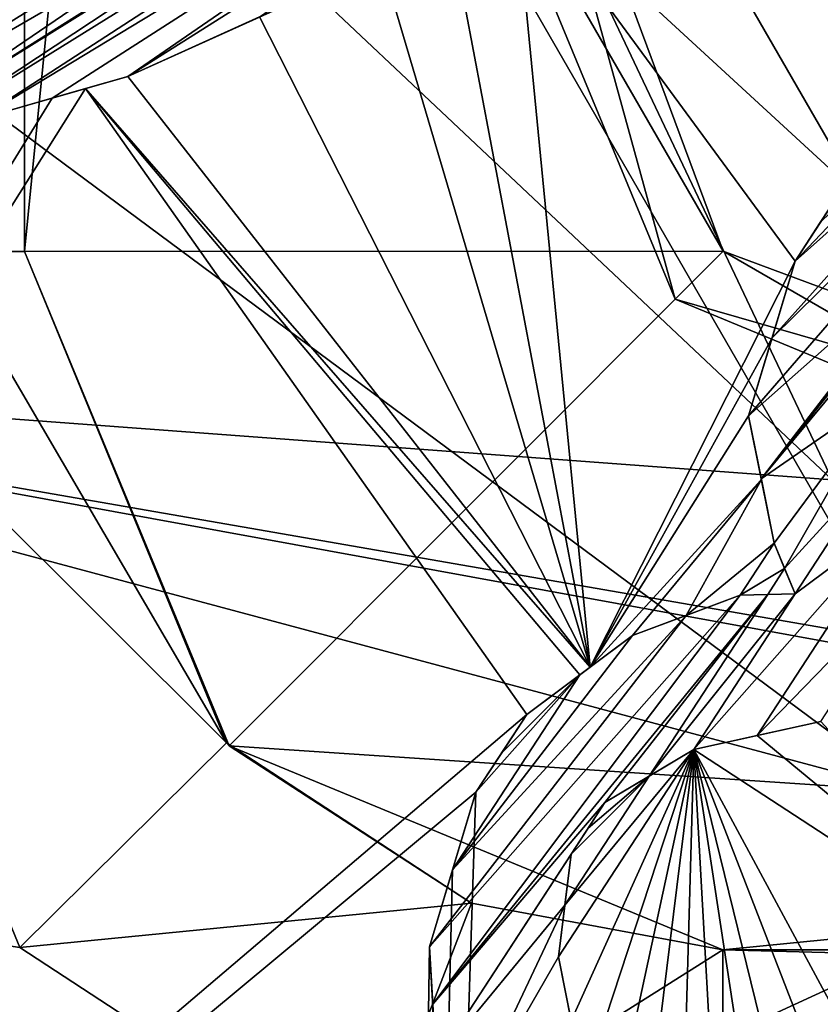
# Model space of a CAD drawing. Header units: millimetres. Extents: x -122 to 122, y -98 to 94.
# Tile 245 of 256: x -78.02 to -75.26, y 65.31 to 68.7. Entities that reach past the tile are written whole.
import ezdxf

# ---------------------------------------------------------------- set-up
doc = ezdxf.new("R2010")
doc.units = ezdxf.units.MM
doc.header["$LTSCALE"] = 26.699852
for name, color, linetype in [('13', 7, 'CONTINUOUS'), ('14', 7, 'CONTINUOUS'), ('17', 7, 'CONTINUOUS'), ('339', 7, 'CONTINUOUS'), ('340', 7, 'CONTINUOUS'), ('348', 7, 'CONTINUOUS'), ('349', 7, 'CONTINUOUS'), ('351', 7, 'CONTINUOUS'), ('353', 7, 'CONTINUOUS'), ('355', 7, 'CONTINUOUS'), ('5452', 7, 'CONTINUOUS'), ('5454', 7, 'CONTINUOUS'), ('5455', 7, 'CONTINUOUS'), ('5457', 7, 'CONTINUOUS'), ('5461', 7, 'CONTINUOUS'), ('5462', 7, 'CONTINUOUS'), ('5466', 7, 'CONTINUOUS'), ('5467', 7, 'CONTINUOUS'), ('5471', 7, 'CONTINUOUS'), ('5473', 7, 'CONTINUOUS'), ('5475', 7, 'CONTINUOUS'), ('5476', 7, 'CONTINUOUS'), ('5479', 7, 'CONTINUOUS'), ('5480', 7, 'CONTINUOUS'), ('5481', 7, 'CONTINUOUS'), ('5483', 7, 'CONTINUOUS'), ('5572', 7, 'CONTINUOUS'), ('5573', 7, 'CONTINUOUS'), ('5574', 7, 'CONTINUOUS'), ('5575', 7, 'CONTINUOUS'), ('5576', 7, 'CONTINUOUS'), ('5577', 7, 'CONTINUOUS'), ('5578', 7, 'CONTINUOUS'), ('5579', 7, 'CONTINUOUS'), ('5580', 7, 'CONTINUOUS'), ('5581', 7, 'CONTINUOUS'), ('5610', 7, 'CONTINUOUS'), ('5611', 7, 'CONTINUOUS'), ('5612', 7, 'CONTINUOUS'), ('5613', 7, 'CONTINUOUS'), ('5614', 7, 'CONTINUOUS'), ('5625', 7, 'CONTINUOUS'), ('5650', 7, 'CONTINUOUS'), ('5670', 7, 'CONTINUOUS'), ('951', 7, 'CONTINUOUS'), ('952', 7, 'CONTINUOUS')]:
    doc.layers.add(name, color=color, linetype=linetype)

msp = doc.modelspace()

# ---------------------------------------------------------------- linework, layer by layer
at = {"layer": '13', "color": 7, "linetype": 'Continuous', "true_color": 0xf5f5f5}
for points in [[(-79, 73.5, -12), (-80.6065, 62.8935, -12), (-74.4996, 65.7056, -12), (-79, 73.5, -12)], [(-80.6065, 62.8935, -12), (-59.3935, 62.8935, -12), (-65.5004, 65.7056, -12), (-80.6065, 62.8935, -12)], [(-74.4996, 65.7056, -12), (-80.6065, 62.8935, -12), (-65.5004, 65.7056, -12), (-74.4996, 65.7056, -12)]]:
    msp.add_3dface(points, dxfattribs=at)
at = {"layer": '14', "color": 7, "linetype": 'Continuous', "true_color": 0xf5f5f5}
for points in [[(-80.6065, 62.8935, -15), (-85, 73.5, -15), (-74.4996, 65.7056, -15), (-80.6065, 62.8935, -15)], [(-85, 73.5, -15), (-79, 73.5, -15), (-74.4996, 65.7056, -15), (-85, 73.5, -15)], [(-59.3935, 62.8935, -15), (-80.6065, 62.8935, -15), (-74.4996, 65.7056, -15), (-59.3935, 62.8935, -15)]]:
    msp.add_3dface(points, dxfattribs=at)
at = {"layer": '17', "color": 7, "linetype": 'Continuous', "true_color": 0xf5f5f5}
for points in [[(-79, 73.5, -12), (-74.4996, 65.7056, -12), (-79, 73.5, -15), (-79, 73.5, -12)], [(-79, 73.5, -15), (-74.4996, 65.7056, -12), (-74.4996, 65.7056, -15), (-79, 73.5, -15)]]:
    msp.add_3dface(points, dxfattribs=at)
at = {"layer": '339', "color": 7, "linetype": 'Continuous', "true_color": 0xf5f5f5}
for points in [[(-74.125, 66.3553, -15), (-78.25, 73.5, -15), (-80.3912, 67.4992, -15), (-74.125, 66.3553, -15)], [(-76, 63.1077, -15), (-74.125, 66.3553, -15), (-80.3912, 67.4992, -15), (-76, 63.1077, -15)], [(-59.6088, 67.4992, -15), (-65.875, 66.3553, -15), (-76, 63.1077, -15), (-59.6088, 67.4992, -15)], [(-64, 63.1077, -15), (-59.6088, 67.4992, -15), (-76, 63.1077, -15), (-64, 63.1077, -15)], [(-65.875, 66.3553, -15), (-74.125, 66.3553, -15), (-76, 63.1077, -15), (-65.875, 66.3553, -15)]]:
    msp.add_3dface(points, dxfattribs=at)
at = {"layer": '340', "color": 7, "linetype": 'Continuous', "true_color": 0xf5f5f5}
for points in [[(-80.3912, 67.4992, -28.55), (-82, 73.5, -28.55), (-75.224, 67.1154, -28.55), (-80.3912, 67.4992, -28.55)], [(-75.224, 67.1154, -28.55), (-82, 73.5, -28.55), (-78.25, 73.5, -28.55), (-75.224, 67.1154, -28.55)], [(-76, 63.1077, -28.55), (-80.3912, 67.4992, -28.55), (-64, 63.1077, -28.55), (-76, 63.1077, -28.55)], [(-64, 63.1077, -28.55), (-80.3912, 67.4992, -28.55), (-68.3761, 65.4119, -28.55), (-64, 63.1077, -28.55)], [(-68.3761, 65.4119, -28.55), (-80.3912, 67.4992, -28.55), (-75.224, 67.1154, -28.55), (-68.3761, 65.4119, -28.55)]]:
    msp.add_3dface(points, dxfattribs=at)
at = {"layer": '348', "color": 7, "linetype": 'Continuous', "true_color": 0xf5f5f5}
for points in [[(-76.9175, 73.5, -27.2175), (-76.9175, 73.5, -16.3325), (-73.4587, 67.5093, -16.3325), (-76.9175, 73.5, -27.2175)], [(-73.4587, 67.5093, -27.2175), (-76.9175, 73.5, -27.2175), (-73.4587, 67.5093, -16.3325), (-73.4587, 67.5093, -27.2175)]]:
    msp.add_3dface(points, dxfattribs=at)
at = {"layer": '349', "color": 7, "linetype": 'Continuous', "true_color": 0xf5f5f5}
for points in [[(-75.224, 67.1154, -28.55), (-78.25, 73.5, -28.55), (-73.4587, 67.5093, -27.2175), (-75.224, 67.1154, -28.55)], [(-78.25, 73.5, -28.55), (-76.9175, 73.5, -27.2175), (-73.4587, 67.5093, -27.2175), (-78.25, 73.5, -28.55)]]:
    msp.add_3dface(points, dxfattribs=at)
at = {"layer": '351', "color": 7, "linetype": 'Continuous', "true_color": 0xf5f5f5}
for points in [[(-78.25, 73.5, -15), (-74.125, 66.3553, -15), (-76.9175, 73.5, -16.3325), (-78.25, 73.5, -15)], [(-76.9175, 73.5, -16.3325), (-74.125, 66.3553, -15), (-73.4587, 67.5093, -16.3325), (-76.9175, 73.5, -16.3325)]]:
    msp.add_3dface(points, dxfattribs=at)
at = {"layer": '353', "color": 7, "linetype": 'Continuous', "true_color": 0xf5f5f5}
msp.add_3dface([(-80.3912, 67.4992, -28.55), (-76, 63.1077, -28.55), (-78.9421, 64.8063, -28.2777), (-80.3912, 67.4992, -28.55)], dxfattribs=at)
at = {"layer": '355', "color": 7, "linetype": 'Continuous', "true_color": 0xf5f5f5}
msp.add_3dface([(-76, 63.1077, -15), (-80.3912, 67.4992, -15), (-78.942, 64.8063, -15.2723), (-76, 63.1077, -15)], dxfattribs=at)
at = {"layer": '5452', "color": 7, "linetype": 'Continuous', "true_color": 0xf5f5f5}
for points in [[(-78.0159, 65.5076, 12), (-86.2603, 66.7656, 12), (-79, 67.9, 12), (-78.0159, 65.5076, 12)], [(-82.4441, 61.0542, 12), (-86.2603, 66.7656, 12), (-76.8233, 64.7277, 12), (-82.4441, 61.0542, 12)], [(-76.8233, 64.7277, 12), (-86.2603, 66.7656, 12), (-78.0159, 65.5076, 12), (-76.8233, 64.7277, 12)]]:
    msp.add_3dface(points, dxfattribs=at)
at = {"layer": '5454', "color": 7, "linetype": 'Continuous', "true_color": 0xf5f5f5}
for points in [[(-75.1771, 68.1341, 19.5354), (-70, 73.5, 20.5), (-76.3195, 69.1865, 19.4833), (-75.1771, 68.1341, 19.5354)], [(-76.5419, 69.0439, 19.4106), (-76.0555, 66.4719, 18.9926), (-76.3195, 69.1865, 19.4833), (-76.5419, 69.0439, 19.4106)], [(-75.3514, 67.8668, 19.451), (-75.1771, 68.1341, 19.5354), (-76.3195, 69.1865, 19.4833), (-75.3514, 67.8668, 19.451)], [(-76.0555, 66.4719, 18.9926), (-75.3514, 67.8668, 19.451), (-76.3195, 69.1865, 19.4833), (-76.0555, 66.4719, 18.9926)], [(-76.772, 68.8963, 19.3325), (-76.0555, 66.4719, 18.9926), (-76.5419, 69.0439, 19.4106), (-76.772, 68.8963, 19.3325)], [(-77.1914, 68.7067, 19.1964), (-76.0555, 66.4719, 18.9926), (-76.772, 68.8963, 19.3325), (-77.1914, 68.7067, 19.1964)], [(-77.6445, 68.5019, 19.0401), (-76.0555, 66.4719, 18.9926), (-77.1914, 68.7067, 19.1964), (-77.6445, 68.5019, 19.0401)], [(-77.7894, 68.4605, 18.9924), (-76.0555, 66.4719, 18.9926), (-77.6445, 68.5019, 19.0401), (-77.7894, 68.4605, 18.9924)], [(-82.4451, 61.0549, 14.625), (-77.7894, 68.4605, 18.9924), (-77.9041, 68.4277, 18.954), (-82.4451, 61.0549, 14.625)], [(-77.7894, 68.4605, 18.9924), (-82.4451, 61.0549, 14.625), (-76.2736, 66.3091, 18.9024), (-77.7894, 68.4605, 18.9924)], [(-76.0555, 66.4719, 18.9926), (-77.7894, 68.4605, 18.9924), (-76.091, 66.4455, 18.9781), (-76.0555, 66.4719, 18.9926)], [(-76.091, 66.4455, 18.9781), (-77.7894, 68.4605, 18.9924), (-76.2736, 66.3091, 18.9024), (-76.091, 66.4455, 18.9781)], [(-78.1614, 68.3541, 18.8659), (-82.4451, 61.0549, 14.625), (-77.9041, 68.4277, 18.954), (-78.1614, 68.3541, 18.8659)], [(-75.2646, 67.9999, 19.4935), (-75.1771, 68.1341, 19.5354), (-75.3514, 67.8668, 19.451), (-75.2646, 67.9999, 19.4935)], [(-75.4304, 67.6041, 19.3823), (-75.3514, 67.8668, 19.451), (-76.0555, 66.4719, 18.9926), (-75.4304, 67.6041, 19.3823)], [(-75.511, 67.3359, 19.3091), (-75.4304, 67.6041, 19.3823), (-76.0555, 66.4719, 18.9926), (-75.511, 67.3359, 19.3091)], [(-75.4672, 67.1166, 19.2687), (-75.511, 67.3359, 19.3091), (-76.0555, 66.4719, 18.9926), (-75.4672, 67.1166, 19.2687)], [(-75.9103, 66.5803, 19.0509), (-75.4672, 67.1166, 19.2687), (-76.0555, 66.4719, 18.9926), (-75.9103, 66.5803, 19.0509)], [(-75.7254, 66.6498, 19.1067), (-75.4672, 67.1166, 19.2687), (-75.9103, 66.5803, 19.0509), (-75.7254, 66.6498, 19.1067)], [(-75.4235, 66.8978, 19.2265), (-75.4672, 67.1166, 19.2687), (-75.7254, 66.6498, 19.1067), (-75.4235, 66.8978, 19.2265)], [(-75.5397, 66.7196, 19.1612), (-75.4235, 66.8978, 19.2265), (-75.7254, 66.6498, 19.1067), (-75.5397, 66.7196, 19.1612)], [(-75.3871, 66.8106, 19.2129), (-75.4235, 66.8978, 19.2265), (-75.5397, 66.7196, 19.1612), (-75.3871, 66.8106, 19.2129)], [(-75.4452, 66.7215, 19.1802), (-75.3871, 66.8106, 19.2129), (-75.5397, 66.7196, 19.1612), (-75.4452, 66.7215, 19.1802)], [(-75.3507, 66.7234, 19.1989), (-75.3871, 66.8106, 19.2129), (-75.4452, 66.7215, 19.1802), (-75.3507, 66.7234, 19.1989)], [(-76.2736, 66.3091, 18.9024), (-82.4451, 61.0549, 14.625), (-76.4479, 66.0418, 18.7915), (-76.2736, 66.3091, 18.9024)], [(-76.3595, 66.1774, 18.8483), (-76.2736, 66.3091, 18.9024), (-76.4479, 66.0418, 18.7915), (-76.3595, 66.1774, 18.8483)], [(-82.4451, 61.0549, 14.625), (-76.7352, 57.2397, 14.625), (-76.4479, 66.0418, 18.7915), (-82.4451, 61.0549, 14.625)], [(-76.4479, 66.0418, 18.7915), (-76.7352, 57.2397, 14.625), (-76.528, 65.7755, 18.6992), (-76.4479, 66.0418, 18.7915)], [(-76.528, 65.7755, 18.6992), (-76.7352, 57.2397, 14.625), (-76.6076, 65.5109, 18.6045), (-76.528, 65.7755, 18.6992)], [(-76.6076, 65.5109, 18.6045), (-76.7352, 57.2397, 14.625), (-76.5965, 65.3128, 18.5486), (-76.6076, 65.5109, 18.6045)]]:
    msp.add_3dface(points, dxfattribs=at)
at = {"layer": '5455', "color": 7, "linetype": 'Continuous', "true_color": 0xf5f5f5}
for points in [[(-73.9905, 66.5883, -10), (-77.981, 73.5, -10), (-73.9905, 66.5883, -66.4045), (-73.9905, 66.5883, -10)], [(-73.9905, 66.5883, -66.4045), (-77.981, 73.5, -10), (-77.981, 73.5, -66.4045), (-73.9905, 66.5883, -66.4045)]]:
    msp.add_3dface(points, dxfattribs=at)
at = {"layer": '5457', "color": 7, "linetype": 'Continuous', "true_color": 0xf5f5f5}
for points in [[(-75.4815, 66.237, 19.0512), (-74.3904, 65.3353, 18.9948), (-75.2632, 66.2854, 19.1059), (-75.4815, 66.237, 19.0512)], [(-75.6993, 66.1887, 18.9948), (-74.3904, 65.3353, 18.9948), (-75.4815, 66.237, 19.0512), (-75.6993, 66.1887, 18.9948)], [(-76.1641, 65.4758, 18.6974), (-76.1203, 65.2563, 18.6422), (-75.6993, 66.1887, 18.9948), (-76.1641, 65.4758, 18.6974)], [(-76.1423, 65.6532, 18.7534), (-76.1641, 65.4758, 18.6974), (-75.6993, 66.1887, 18.9948), (-76.1423, 65.6532, 18.7534)], [(-75.8525, 66.0973, 18.9388), (-76.1423, 65.6532, 18.7534), (-75.6993, 66.1887, 18.9948), (-75.8525, 66.0973, 18.9388)], [(-76.1203, 65.2563, 18.6422), (-76.0767, 65.0377, 18.5853), (-75.6993, 66.1887, 18.9948), (-76.1203, 65.2563, 18.6422)], [(-75.6993, 66.1887, 18.9948), (-76.0767, 65.0377, 18.5853), (-75.9757, 64.909, 18.5674), (-75.6993, 66.1887, 18.9948)], [(-75.873, 64.778, 18.5482), (-75.6993, 66.1887, 18.9948), (-75.9757, 64.909, 18.5674), (-75.873, 64.778, 18.5482)], [(-75.7421, 64.6926, 18.5486), (-75.6993, 66.1887, 18.9948), (-75.873, 64.778, 18.5482), (-75.7421, 64.6926, 18.5486)], [(-75.6112, 64.6073, 18.5482), (-75.6993, 66.1887, 18.9948), (-75.7421, 64.6926, 18.5486), (-75.6112, 64.6073, 18.5482)], [(-74.3904, 65.3353, 18.9948), (-75.6993, 66.1887, 18.9948), (-74.8552, 64.6224, 18.6974), (-74.3904, 65.3353, 18.9948)], [(-74.8552, 64.6224, 18.6974), (-75.6993, 66.1887, 18.9948), (-75.0732, 64.5741, 18.6423), (-74.8552, 64.6224, 18.6974)], [(-75.0732, 64.5741, 18.6423), (-75.6993, 66.1887, 18.9948), (-75.2913, 64.5257, 18.5853), (-75.0732, 64.5741, 18.6423)], [(-75.2913, 64.5257, 18.5853), (-75.6993, 66.1887, 18.9948), (-75.4512, 64.5665, 18.5673), (-75.2913, 64.5257, 18.5853)], [(-75.4512, 64.5665, 18.5673), (-75.6993, 66.1887, 18.9948), (-75.6112, 64.6073, 18.5482), (-75.4512, 64.5665, 18.5673)], [(-76.1207, 65.8284, 18.8075), (-76.1423, 65.6532, 18.7534), (-75.8525, 66.0973, 18.9388), (-76.1207, 65.8284, 18.8075)], [(-76.0624, 65.9179, 18.845), (-76.1207, 65.8284, 18.8075), (-75.8525, 66.0973, 18.9388), (-76.0624, 65.9179, 18.845)], [(-76.0045, 66.0067, 18.8819), (-76.0624, 65.9179, 18.845), (-75.8525, 66.0973, 18.9388), (-76.0045, 66.0067, 18.8819)]]:
    msp.add_3dface(points, dxfattribs=at)
at = {"layer": '5461', "color": 7, "linetype": 'Continuous', "true_color": 0xf5f5f5}
for points in [[(-75.6, 65.5, 11), (-75.6, 65.5, 1.0205), (-69.9981, 65.5, 0.2898), (-75.6, 65.5, 11)], [(-64.4, 65.5, 11), (-75.6, 65.5, 11), (-64.4, 65.5, 1.0205), (-64.4, 65.5, 11)], [(-64.4, 65.5, 1.0205), (-75.6, 65.5, 11), (-69.9981, 65.5, 0.2898), (-64.4, 65.5, 1.0205)]]:
    msp.add_3dface(points, dxfattribs=at)
at = {"layer": '5462', "color": 7, "linetype": 'Continuous', "true_color": 0xf5f5f5}
for points in [[(-78, 67.9, 11), (-78, 79.1, 11), (-78, 67.9, 1.0205), (-78, 67.9, 11)], [(-78, 67.9, 1.0205), (-78, 79.1, 11), (-78, 73.4981, 0.2898), (-78, 67.9, 1.0205)]]:
    msp.add_3dface(points, dxfattribs=at)
at = {"layer": '5466', "color": 7, "linetype": 'Continuous', "true_color": 0xf5f5f5}
for points in [[(-78, 79.1, 11), (-78, 67.9, 11), (-78.2929, 67.9, 11.7071), (-78, 79.1, 11)], [(-78, 79.1, 11), (-78.2929, 67.9, 11.7071), (-78.2929, 79.1, 11.7071), (-78, 79.1, 11)]]:
    msp.add_3dface(points, dxfattribs=at)
at = {"layer": '5467', "color": 7, "linetype": 'Continuous', "true_color": 0xf5f5f5}
for points in [[(-75.6, 65.5, 11), (-64.4, 65.5, 11), (-64.4, 65.2071, 11.7071), (-75.6, 65.5, 11)], [(-75.6, 65.5, 11), (-64.4, 65.2071, 11.7071), (-75.6, 65.2071, 11.7071), (-75.6, 65.5, 11)]]:
    msp.add_3dface(points, dxfattribs=at)
at = {"layer": '5471', "color": 7, "linetype": 'Continuous', "true_color": 0xf5f5f5}
for points in [[(-76.3855, 73.5, -68), (-63.6145, 73.5, -68), (-66.8082, 67.9698, -68), (-76.3855, 73.5, -68)], [(-73.1918, 67.9698, -68), (-76.3855, 73.5, -68), (-66.8082, 67.9698, -68), (-73.1918, 67.9698, -68)]]:
    msp.add_3dface(points, dxfattribs=at)
at = {"layer": '5473', "color": 7, "linetype": 'Continuous', "true_color": 0xf5f5f5}
for points in [[(-78, 67.9, 11), (-78, 67.9, 1.0205), (-77.2959, 66.2018, 1.25), (-78, 67.9, 11)], [(-78, 67.9, 11), (-77.2959, 66.2018, 1.25), (-77.3052, 66.2111, 11), (-78, 67.9, 11)], [(-77.3052, 66.2111, 11), (-77.2959, 66.2018, 1.25), (-76.4636, 65.6608, 11), (-77.3052, 66.2111, 11)], [(-77.2959, 66.2018, 1.25), (-75.6, 65.5, 1.0205), (-76.4636, 65.6608, 11), (-77.2959, 66.2018, 1.25)], [(-75.6, 65.5, 1.0205), (-75.6, 65.5, 11), (-76.4636, 65.6608, 11), (-75.6, 65.5, 1.0205)]]:
    msp.add_3dface(points, dxfattribs=at)
at = {"layer": '5475', "color": 7, "linetype": 'Continuous', "true_color": 0xf5f5f5}
for points in [[(-78.0159, 65.5076, 12), (-79, 67.9, 12), (-77.3052, 66.2111, 11), (-78.0159, 65.5076, 12)], [(-77.3052, 66.2111, 11), (-79, 67.9, 12), (-78.2929, 67.9, 11.7071), (-77.3052, 66.2111, 11)], [(-78, 67.9, 11), (-77.3052, 66.2111, 11), (-78.2929, 67.9, 11.7071), (-78, 67.9, 11)], [(-78.0159, 65.5076, 12), (-77.3052, 66.2111, 11), (-76.4636, 65.6608, 11), (-78.0159, 65.5076, 12)], [(-76.8233, 64.7277, 12), (-78.0159, 65.5076, 12), (-76.4636, 65.6608, 11), (-76.8233, 64.7277, 12)], [(-75.6, 65.5, 11), (-76.8233, 64.7277, 12), (-76.4636, 65.6608, 11), (-75.6, 65.5, 11)], [(-76.8233, 64.7277, 12), (-75.6, 65.5, 11), (-75.6, 65.2071, 11.7071), (-76.8233, 64.7277, 12)]]:
    msp.add_3dface(points, dxfattribs=at)
at = {"layer": '5476', "color": 7, "linetype": 'Continuous', "true_color": 0xf5f5f5}
for points in [[(-76.3855, 73.5, -68), (-73.1918, 67.9698, -68), (-77.981, 73.5, -66.4045), (-76.3855, 73.5, -68)], [(-73.1918, 67.9698, -68), (-73.9905, 66.5883, -66.4045), (-77.981, 73.5, -66.4045), (-73.1918, 67.9698, -68)]]:
    msp.add_3dface(points, dxfattribs=at)
at = {"layer": '5479', "color": 7, "linetype": 'Continuous', "true_color": 0xf5f5f5}
for points in [[(-78, 67.9, 1.0205), (-78, 73.4981, 0.2898), (-77.6477, 71.4508, 0.2556), (-78, 67.9, 1.0205)], [(-75.5985, 67.9014, 0.2556), (-78, 67.9, 1.0205), (-77.6477, 71.4508, 0.2556), (-75.5985, 67.9014, 0.2556)], [(-77.2959, 66.2018, 1.25), (-78, 67.9, 1.0205), (-75.5985, 67.9014, 0.2556), (-77.2959, 66.2018, 1.25)], [(-72.0491, 65.8522, 0.2556), (-77.2959, 66.2018, 1.25), (-75.5985, 67.9014, 0.2556), (-72.0491, 65.8522, 0.2556)], [(-75.6, 65.5, 1.0205), (-77.2959, 66.2018, 1.25), (-72.0491, 65.8522, 0.2556), (-75.6, 65.5, 1.0205)], [(-69.9981, 65.5, 0.2898), (-75.6, 65.5, 1.0205), (-72.0491, 65.8522, 0.2556), (-69.9981, 65.5, 0.2898)]]:
    msp.add_3dface(points, dxfattribs=at)
at = {"layer": '5480', "color": 7, "linetype": 'Continuous', "true_color": 0xf5f5f5}
for points in [[(-73.9905, 66.5883, -10), (-77.3, 73.5, -10), (-77.981, 73.5, -10), (-73.9905, 66.5883, -10)], [(-73.65, 67.178, -10), (-77.3, 73.5, -10), (-73.9905, 66.5883, -10), (-73.65, 67.178, -10)]]:
    msp.add_3dface(points, dxfattribs=at)
at = {"layer": '5481', "color": 7, "linetype": 'Continuous', "true_color": 0xf5f5f5}
for points in [[(-77.3, 73.5, -10), (-73.65, 67.178, -10), (-77.3, 73.5, -0.6683), (-77.3, 73.5, -10)], [(-77.3, 73.5, -0.6683), (-73.65, 67.178, -10), (-76.322, 69.85, -0.6683), (-77.3, 73.5, -0.6683)], [(-76.322, 69.85, -0.6683), (-73.65, 67.178, -10), (-73.65, 67.178, -0.6683), (-76.322, 69.85, -0.6683)]]:
    msp.add_3dface(points, dxfattribs=at)
at = {"layer": '5483', "color": 7, "linetype": 'Continuous', "true_color": 0xf5f5f5}
for points in [[(-76.322, 69.85, -0.6683), (-75.5985, 67.9014, 0.2556), (-77.6477, 71.4508, 0.2556), (-76.322, 69.85, -0.6683)], [(-76.322, 69.85, -0.6683), (-73.65, 67.178, -0.6683), (-75.5985, 67.9014, 0.2556), (-76.322, 69.85, -0.6683)], [(-73.65, 67.178, -0.6683), (-72.0491, 65.8522, 0.2556), (-75.5985, 67.9014, 0.2556), (-73.65, 67.178, -0.6683)]]:
    msp.add_3dface(points, dxfattribs=at)
at = {"layer": '5572', "color": 7, "linetype": 'Continuous', "true_color": 0xf5f5f5}
for points in [[(-75.1771, 68.1341, 19.5354), (-75.2646, 67.9999, 19.4935), (-75.3514, 67.8668, 20.4868), (-75.1771, 68.1341, 19.5354)], [(-75.1771, 68.1341, 19.5354), (-75.3514, 67.8668, 20.4868), (-75.2645, 68, 20.5279), (-75.1771, 68.1341, 19.5354)], [(-75.2646, 67.9999, 19.4935), (-75.3514, 67.8668, 19.451), (-75.3514, 67.8668, 20.4868), (-75.2646, 67.9999, 19.4935)]]:
    msp.add_3dface(points, dxfattribs=at)
at = {"layer": '5573', "color": 7, "linetype": 'Continuous', "true_color": 0xf5f5f5}
for points in [[(-75.3514, 67.8668, 19.451), (-75.4304, 67.6041, 19.3823), (-75.511, 67.3359, 20.35), (-75.3514, 67.8668, 19.451)], [(-75.3514, 67.8668, 19.451), (-75.511, 67.3359, 20.35), (-75.4303, 67.6041, 20.4205), (-75.3514, 67.8668, 19.451)], [(-75.3514, 67.8668, 20.4868), (-75.3514, 67.8668, 19.451), (-75.4303, 67.6041, 20.4205), (-75.3514, 67.8668, 20.4868)], [(-75.4304, 67.6041, 19.3823), (-75.511, 67.3359, 19.3091), (-75.511, 67.3359, 20.35), (-75.4304, 67.6041, 19.3823)]]:
    msp.add_3dface(points, dxfattribs=at)
at = {"layer": '5574', "color": 7, "linetype": 'Continuous', "true_color": 0xf5f5f5}
for points in [[(-75.511, 67.3359, 19.3091), (-75.4672, 67.1166, 19.2687), (-75.4235, 66.8978, 20.2704), (-75.511, 67.3359, 19.3091)], [(-75.511, 67.3359, 20.35), (-75.511, 67.3359, 19.3091), (-75.4676, 67.1185, 20.3114), (-75.511, 67.3359, 20.35)], [(-75.511, 67.3359, 19.3091), (-75.4235, 66.8978, 20.2704), (-75.4676, 67.1185, 20.3114), (-75.511, 67.3359, 19.3091)], [(-75.4672, 67.1166, 19.2687), (-75.4235, 66.8978, 19.2265), (-75.4235, 66.8978, 20.2704), (-75.4672, 67.1166, 19.2687)]]:
    msp.add_3dface(points, dxfattribs=at)
at = {"layer": '5575', "color": 7, "linetype": 'Continuous', "true_color": 0xf5f5f5}
for points in [[(-75.4235, 66.8978, 19.2265), (-75.3871, 66.8106, 19.2129), (-75.3507, 66.7234, 20.2437), (-75.4235, 66.8978, 19.2265)], [(-75.4235, 66.8978, 20.2704), (-75.4235, 66.8978, 19.2265), (-75.3871, 66.8106, 20.2572), (-75.4235, 66.8978, 20.2704)], [(-75.4235, 66.8978, 19.2265), (-75.3507, 66.7234, 20.2437), (-75.3871, 66.8106, 20.2572), (-75.4235, 66.8978, 19.2265)], [(-75.3871, 66.8106, 19.2129), (-75.3507, 66.7234, 19.1989), (-75.3507, 66.7234, 20.2437), (-75.3871, 66.8106, 19.2129)]]:
    msp.add_3dface(points, dxfattribs=at)
at = {"layer": '5576', "color": 7, "linetype": 'Continuous', "true_color": 0xf5f5f5}
for points in [[(-75.3507, 66.7234, 19.1989), (-75.4452, 66.7215, 19.1802), (-75.5397, 66.7196, 20.2074), (-75.3507, 66.7234, 19.1989)], [(-75.3507, 66.7234, 19.1989), (-75.5397, 66.7196, 20.2074), (-75.4452, 66.7215, 20.2257), (-75.3507, 66.7234, 19.1989)], [(-75.4452, 66.7215, 19.1802), (-75.5397, 66.7196, 19.1612), (-75.5397, 66.7196, 20.2074), (-75.4452, 66.7215, 19.1802)], [(-75.3507, 66.7234, 20.2437), (-75.3507, 66.7234, 19.1989), (-75.4452, 66.7215, 20.2257), (-75.3507, 66.7234, 20.2437)]]:
    msp.add_3dface(points, dxfattribs=at)
at = {"layer": '5577', "color": 7, "linetype": 'Continuous', "true_color": 0xf5f5f5}
for points in [[(-75.5397, 66.7196, 19.1612), (-75.7254, 66.6498, 19.1067), (-75.9103, 66.5803, 20.1011), (-75.5397, 66.7196, 19.1612)], [(-75.5397, 66.7196, 19.1612), (-75.9103, 66.5803, 20.1011), (-75.7254, 66.6498, 20.1549), (-75.5397, 66.7196, 19.1612)], [(-75.5397, 66.7196, 20.2074), (-75.5397, 66.7196, 19.1612), (-75.7254, 66.6498, 20.1549), (-75.5397, 66.7196, 20.2074)], [(-75.7254, 66.6498, 19.1067), (-75.9103, 66.5803, 19.0509), (-75.9103, 66.5803, 20.1011), (-75.7254, 66.6498, 19.1067)]]:
    msp.add_3dface(points, dxfattribs=at)
at = {"layer": '5578', "color": 7, "linetype": 'Continuous', "true_color": 0xf5f5f5}
for points in [[(-75.9103, 66.5803, 19.0509), (-76.0555, 66.4719, 18.9926), (-76.2736, 66.3091, 19.958), (-75.9103, 66.5803, 19.0509)], [(-75.9103, 66.5803, 19.0509), (-76.2736, 66.3091, 19.958), (-76.0909, 66.4455, 20.031), (-75.9103, 66.5803, 19.0509)], [(-75.9103, 66.5803, 20.1011), (-75.9103, 66.5803, 19.0509), (-76.0909, 66.4455, 20.031), (-75.9103, 66.5803, 20.1011)], [(-76.0555, 66.4719, 18.9926), (-76.091, 66.4455, 18.9781), (-76.2736, 66.3091, 19.958), (-76.0555, 66.4719, 18.9926)], [(-76.091, 66.4455, 18.9781), (-76.2736, 66.3091, 18.9024), (-76.2736, 66.3091, 19.958), (-76.091, 66.4455, 18.9781)]]:
    msp.add_3dface(points, dxfattribs=at)
at = {"layer": '5579', "color": 7, "linetype": 'Continuous', "true_color": 0xf5f5f5}
for points in [[(-76.2736, 66.3091, 18.9024), (-76.3595, 66.1774, 18.8483), (-76.4479, 66.0418, 19.8512), (-76.2736, 66.3091, 18.9024)], [(-76.2736, 66.3091, 18.9024), (-76.4479, 66.0418, 19.8512), (-76.3595, 66.1775, 19.9059), (-76.2736, 66.3091, 18.9024)], [(-76.2736, 66.3091, 19.958), (-76.2736, 66.3091, 18.9024), (-76.3595, 66.1775, 19.9059), (-76.2736, 66.3091, 19.958)], [(-76.3595, 66.1774, 18.8483), (-76.4479, 66.0418, 18.7915), (-76.4479, 66.0418, 19.8512), (-76.3595, 66.1774, 18.8483)]]:
    msp.add_3dface(points, dxfattribs=at)
at = {"layer": '5580', "color": 7, "linetype": 'Continuous', "true_color": 0xf5f5f5}
for points in [[(-76.4479, 66.0418, 18.7915), (-76.528, 65.7755, 18.6992), (-76.6076, 65.5109, 19.6711), (-76.4479, 66.0418, 18.7915)], [(-76.4479, 66.0418, 18.7915), (-76.6076, 65.5109, 19.6711), (-76.528, 65.7756, 19.7624), (-76.4479, 66.0418, 18.7915)], [(-76.4479, 66.0418, 19.8512), (-76.4479, 66.0418, 18.7915), (-76.528, 65.7756, 19.7624), (-76.4479, 66.0418, 19.8512)], [(-76.528, 65.7755, 18.6992), (-76.6076, 65.5109, 18.6045), (-76.6076, 65.5109, 19.6711), (-76.528, 65.7755, 18.6992)]]:
    msp.add_3dface(points, dxfattribs=at)
at = {"layer": '5581', "color": 7, "linetype": 'Continuous', "true_color": 0xf5f5f5}
for points in [[(-76.6076, 65.5109, 18.6045), (-76.5965, 65.3128, 18.5486), (-76.5855, 65.1155, 19.5623), (-76.6076, 65.5109, 18.6045)], [(-76.6076, 65.5109, 19.6711), (-76.6076, 65.5109, 18.6045), (-76.5965, 65.3128, 19.6174), (-76.6076, 65.5109, 19.6711)], [(-76.6076, 65.5109, 18.6045), (-76.5855, 65.1155, 19.5623), (-76.5965, 65.3128, 19.6174), (-76.6076, 65.5109, 18.6045)]]:
    msp.add_3dface(points, dxfattribs=at)
at = {"layer": '5610', "color": 7, "linetype": 'Continuous', "true_color": 0xf5f5f5}
for points in [[(-76.1203, 65.2563, 18.6422), (-76.1641, 65.4758, 18.6974), (-76.0767, 65.0377, 19.6527), (-76.1203, 65.2563, 18.6422)], [(-76.0767, 65.0377, 19.6527), (-76.1641, 65.4758, 18.6974), (-76.1641, 65.4758, 19.7605), (-76.0767, 65.0377, 19.6527)], [(-76.0767, 65.0377, 19.6527), (-76.1641, 65.4758, 19.7605), (-76.1203, 65.2563, 19.7074), (-76.0767, 65.0377, 19.6527)]]:
    msp.add_3dface(points, dxfattribs=at)
at = {"layer": '5611', "color": 7, "linetype": 'Continuous', "true_color": 0xf5f5f5}
for points in [[(-76.1423, 65.6532, 18.7534), (-76.1207, 65.8284, 18.8075), (-76.1641, 65.4758, 19.7605), (-76.1423, 65.6532, 18.7534)], [(-76.1641, 65.4758, 19.7605), (-76.1207, 65.8284, 18.8075), (-76.1207, 65.8284, 19.8666), (-76.1641, 65.4758, 19.7605)], [(-76.1641, 65.4758, 19.7605), (-76.1207, 65.8284, 19.8666), (-76.1423, 65.6532, 19.8145), (-76.1641, 65.4758, 19.7605)], [(-76.1641, 65.4758, 18.6974), (-76.1423, 65.6532, 18.7534), (-76.1641, 65.4758, 19.7605), (-76.1641, 65.4758, 18.6974)]]:
    msp.add_3dface(points, dxfattribs=at)
at = {"layer": '5612', "color": 7, "linetype": 'Continuous', "true_color": 0xf5f5f5}
for points in [[(-76.0624, 65.9179, 18.845), (-76.0045, 66.0067, 18.8819), (-76.1207, 65.8284, 19.8666), (-76.0624, 65.9179, 18.845)], [(-76.1207, 65.8284, 19.8666), (-76.0045, 66.0067, 18.8819), (-76.0045, 66.0067, 19.9382), (-76.1207, 65.8284, 19.8666)], [(-76.1207, 65.8284, 19.8666), (-76.0045, 66.0067, 19.9382), (-76.0624, 65.9178, 19.9028), (-76.1207, 65.8284, 19.8666)], [(-76.1207, 65.8284, 18.8075), (-76.0624, 65.9179, 18.845), (-76.1207, 65.8284, 19.8666), (-76.1207, 65.8284, 18.8075)]]:
    msp.add_3dface(points, dxfattribs=at)
at = {"layer": '5613', "color": 7, "linetype": 'Continuous', "true_color": 0xf5f5f5}
for points in [[(-75.8525, 66.0973, 18.9388), (-75.6993, 66.1887, 18.9948), (-76.0045, 66.0067, 19.9382), (-75.8525, 66.0973, 18.9388)], [(-76.0045, 66.0067, 19.9382), (-75.6993, 66.1887, 18.9948), (-75.6993, 66.1887, 20.0471), (-76.0045, 66.0067, 19.9382)], [(-76.0045, 66.0067, 19.9382), (-75.6993, 66.1887, 20.0471), (-75.8524, 66.0974, 19.9931), (-76.0045, 66.0067, 19.9382)], [(-76.0045, 66.0067, 18.8819), (-75.8525, 66.0973, 18.9388), (-76.0045, 66.0067, 19.9382), (-76.0045, 66.0067, 18.8819)]]:
    msp.add_3dface(points, dxfattribs=at)
at = {"layer": '5614', "color": 7, "linetype": 'Continuous', "true_color": 0xf5f5f5}
for points in [[(-75.4815, 66.237, 19.0512), (-75.2632, 66.2854, 19.1059), (-75.6993, 66.1887, 20.0471), (-75.4815, 66.237, 19.0512)], [(-75.6993, 66.1887, 20.0471), (-75.2632, 66.2854, 19.1059), (-75.2632, 66.2854, 20.1541), (-75.6993, 66.1887, 20.0471)], [(-75.6993, 66.1887, 20.0471), (-75.2632, 66.2854, 20.1541), (-75.4817, 66.2369, 20.1014), (-75.6993, 66.1887, 20.0471)], [(-75.6993, 66.1887, 18.9948), (-75.4815, 66.237, 19.0512), (-75.6993, 66.1887, 20.0471), (-75.6993, 66.1887, 18.9948)]]:
    msp.add_3dface(points, dxfattribs=at)
at = {"layer": '5625', "color": 7, "linetype": 'Continuous', "true_color": 0xf5f5f5}
for points in [[(-77.1914, 68.7067, 19.1964), (-76.772, 68.8963, 19.3325), (-77.6445, 68.5019, 20.0907), (-77.1914, 68.7067, 19.1964)], [(-76.772, 68.8963, 19.3325), (-76.772, 68.8963, 20.3725), (-77.6445, 68.5019, 20.0907), (-76.772, 68.8963, 19.3325)], [(-77.6445, 68.5019, 20.0907), (-76.772, 68.8963, 20.3725), (-77.1914, 68.7067, 20.2413), (-77.6445, 68.5019, 20.0907)], [(-77.6445, 68.5019, 19.0401), (-77.1914, 68.7067, 19.1964), (-77.6445, 68.5019, 20.0907), (-77.6445, 68.5019, 19.0401)]]:
    msp.add_3dface(points, dxfattribs=at)
at = {"layer": '5650', "color": 7, "linetype": 'Continuous', "true_color": 0xf5f5f5}
for points in [[(-77.7894, 68.4605, 18.9924), (-77.6445, 68.5019, 19.0401), (-78.1614, 68.3541, 19.9228), (-77.7894, 68.4605, 18.9924)], [(-77.6445, 68.5019, 19.0401), (-77.6445, 68.5019, 20.0907), (-78.1614, 68.3541, 19.9228), (-77.6445, 68.5019, 19.0401)], [(-78.1614, 68.3541, 19.9228), (-77.6445, 68.5019, 20.0907), (-77.904, 68.4277, 20.0078), (-78.1614, 68.3541, 19.9228)], [(-77.9041, 68.4277, 18.954), (-77.7894, 68.4605, 18.9924), (-78.1614, 68.3541, 19.9228), (-77.9041, 68.4277, 18.954)], [(-78.1614, 68.3541, 18.8659), (-77.9041, 68.4277, 18.954), (-78.1614, 68.3541, 19.9228), (-78.1614, 68.3541, 18.8659)]]:
    msp.add_3dface(points, dxfattribs=at)
at = {"layer": '5670', "color": 7, "linetype": 'Continuous', "true_color": 0xf5f5f5}
for points in [[(-78.1614, 68.3541, 19.9228), (-75.5431, 70.0518, 20.7884), (-78.3232, 68.3239, 19.8709), (-78.1614, 68.3541, 19.9228)], [(-78.3232, 68.3239, 19.8709), (-75.5431, 70.0518, 20.7884), (-76.4804, 69.5425, 20.5331), (-78.3232, 68.3239, 19.8709)], [(-75.6383, 69.8828, 20.7502), (-75.5431, 70.0518, 20.7884), (-78.1614, 68.3541, 19.9228), (-75.6383, 69.8828, 20.7502)], [(-75.6383, 69.8828, 20.7502), (-78.1614, 68.3541, 19.9228), (-77.904, 68.4277, 20.0078), (-75.6383, 69.8828, 20.7502)], [(-77.6445, 68.5019, 20.0907), (-75.6383, 69.8828, 20.7502), (-77.904, 68.4277, 20.0078), (-77.6445, 68.5019, 20.0907)], [(-77.6445, 68.5019, 20.0907), (-75.7374, 69.7068, 20.709), (-75.6383, 69.8828, 20.7502), (-77.6445, 68.5019, 20.0907)], [(-77.6445, 68.5019, 20.0907), (-77.1914, 68.7067, 20.2413), (-75.7374, 69.7068, 20.709), (-77.6445, 68.5019, 20.0907)], [(-78.4844, 68.2938, 19.8182), (-78.3232, 68.3239, 19.8709), (-76.4804, 69.5425, 20.5331), (-78.4844, 68.2938, 19.8182)], [(-78.4844, 68.2938, 19.8182), (-76.4804, 69.5425, 20.5331), (-76.7502, 69.3784, 20.4496), (-78.4844, 68.2938, 19.8182)], [(-77.0299, 69.2084, 20.3591), (-78.4844, 68.2938, 19.8182), (-76.7502, 69.3784, 20.4496), (-77.0299, 69.2084, 20.3591)], [(-78.4844, 68.2938, 19.8182), (-77.0299, 69.2084, 20.3591), (-77.3587, 69.0598, 20.2555), (-78.4844, 68.2938, 19.8182)], [(-77.7085, 68.9017, 20.14), (-78.7109, 68.2774, 19.7471), (-77.3587, 69.0598, 20.2555), (-77.7085, 68.9017, 20.14)], [(-78.7109, 68.2774, 19.7471), (-78.4844, 68.2938, 19.8182), (-77.3587, 69.0598, 20.2555), (-78.7109, 68.2774, 19.7471)], [(-78.9365, 68.261, 19.6742), (-78.7109, 68.2774, 19.7471), (-77.7085, 68.9017, 20.14), (-78.9365, 68.261, 19.6742)], [(-78.9365, 68.261, 19.6742), (-77.7085, 68.9017, 20.14), (-78.0161, 68.8057, 20.0409), (-78.9365, 68.261, 19.6742)], [(-75.511, 67.3359, 20.35), (-74.3851, 68.6337, 20.7835), (-75.4303, 67.6041, 20.4205), (-75.511, 67.3359, 20.35)], [(-74.3851, 68.6337, 20.7835), (-75.511, 67.3359, 20.35), (-74.8499, 67.9208, 20.5844), (-74.3851, 68.6337, 20.7835)], [(-74.3851, 68.6337, 20.7835), (-74.5681, 68.5649, 20.7443), (-75.4303, 67.6041, 20.4205), (-74.3851, 68.6337, 20.7835)], [(-74.5681, 68.5649, 20.7443), (-75.3514, 67.8668, 20.4868), (-75.4303, 67.6041, 20.4205), (-74.5681, 68.5649, 20.7443)], [(-74.5681, 68.5649, 20.7443), (-74.7557, 68.4944, 20.7028), (-75.3514, 67.8668, 20.4868), (-74.5681, 68.5649, 20.7443)], [(-75.3514, 67.8668, 20.4868), (-74.7557, 68.4944, 20.7028), (-75.2645, 68, 20.5279), (-75.3514, 67.8668, 20.4868)], [(-75.511, 67.3359, 20.35), (-75.4676, 67.1185, 20.3114), (-74.8499, 67.9208, 20.5844), (-75.511, 67.3359, 20.35)], [(-74.8499, 67.9208, 20.5844), (-75.4676, 67.1185, 20.3114), (-74.9364, 67.788, 20.5444), (-74.8499, 67.9208, 20.5844)], [(-75.4676, 67.1185, 20.3114), (-75.0242, 67.6534, 20.503), (-74.9364, 67.788, 20.5444), (-75.4676, 67.1185, 20.3114)], [(-75.0242, 67.6534, 20.503), (-75.4676, 67.1185, 20.3114), (-75.042, 67.4132, 20.451), (-75.0242, 67.6534, 20.503)], [(-75.4676, 67.1185, 20.3114), (-75.4235, 66.8978, 20.2704), (-75.042, 67.4132, 20.451), (-75.4676, 67.1185, 20.3114)], [(-75.4235, 66.8978, 20.2704), (-75.3871, 66.8106, 20.2572), (-75.042, 67.4132, 20.451), (-75.4235, 66.8978, 20.2704)], [(-75.3871, 66.8106, 20.2572), (-75.0602, 67.169, 20.3959), (-75.042, 67.4132, 20.451), (-75.3871, 66.8106, 20.2572)], [(-75.3871, 66.8106, 20.2572), (-75.3507, 66.7234, 20.2437), (-75.0602, 67.169, 20.3959), (-75.3871, 66.8106, 20.2572)], [(-75.0602, 67.169, 20.3959), (-75.3507, 66.7234, 20.2437), (-74.9874, 66.9944, 20.3701), (-75.0602, 67.169, 20.3959)], [(-74.9874, 66.9944, 20.3701), (-75.3507, 66.7234, 20.2437), (-75.6993, 66.1887, 20.0471), (-74.9874, 66.9944, 20.3701)], [(-74.9874, 66.9944, 20.3701), (-75.6993, 66.1887, 20.0471), (-75.4817, 66.2369, 20.1014), (-74.9874, 66.9944, 20.3701)], [(-74.9146, 66.8201, 20.343), (-74.9874, 66.9944, 20.3701), (-75.4817, 66.2369, 20.1014), (-74.9146, 66.8201, 20.343)], [(-75.2632, 66.2854, 20.1541), (-74.9146, 66.8201, 20.343), (-75.4817, 66.2369, 20.1014), (-75.2632, 66.2854, 20.1541)], [(-75.5397, 66.7196, 20.2074), (-75.7254, 66.6498, 20.1549), (-76.6076, 65.5109, 19.6711), (-75.5397, 66.7196, 20.2074)], [(-75.5397, 66.7196, 20.2074), (-76.6076, 65.5109, 19.6711), (-76.5965, 65.3128, 19.6174), (-75.5397, 66.7196, 20.2074)], [(-75.4452, 66.7215, 20.2257), (-75.5397, 66.7196, 20.2074), (-76.5965, 65.3128, 19.6174), (-75.4452, 66.7215, 20.2257)], [(-75.4452, 66.7215, 20.2257), (-76.5965, 65.3128, 19.6174), (-76.0045, 66.0067, 19.9382), (-75.4452, 66.7215, 20.2257)], [(-75.4452, 66.7215, 20.2257), (-76.0045, 66.0067, 19.9382), (-75.8524, 66.0974, 19.9931), (-75.4452, 66.7215, 20.2257)], [(-75.3507, 66.7234, 20.2437), (-75.4452, 66.7215, 20.2257), (-75.8524, 66.0974, 19.9931), (-75.3507, 66.7234, 20.2437)], [(-75.6993, 66.1887, 20.0471), (-75.3507, 66.7234, 20.2437), (-75.8524, 66.0974, 19.9931), (-75.6993, 66.1887, 20.0471)], [(-76.6076, 65.5109, 19.6711), (-75.7254, 66.6498, 20.1549), (-76.528, 65.7756, 19.7624), (-76.6076, 65.5109, 19.6711)], [(-75.7254, 66.6498, 20.1549), (-75.9103, 66.5803, 20.1011), (-76.528, 65.7756, 19.7624), (-75.7254, 66.6498, 20.1549)], [(-75.9103, 66.5803, 20.1011), (-76.0909, 66.4455, 20.031), (-76.528, 65.7756, 19.7624), (-75.9103, 66.5803, 20.1011)], [(-76.0909, 66.4455, 20.031), (-76.4479, 66.0418, 19.8512), (-76.528, 65.7756, 19.7624), (-76.0909, 66.4455, 20.031)], [(-76.4479, 66.0418, 19.8512), (-76.0909, 66.4455, 20.031), (-76.3595, 66.1775, 19.9059), (-76.4479, 66.0418, 19.8512)], [(-76.0909, 66.4455, 20.031), (-76.2736, 66.3091, 19.958), (-76.3595, 66.1775, 19.9059), (-76.0909, 66.4455, 20.031)], [(-76.5965, 65.3128, 19.6174), (-76.5855, 65.1155, 19.5623), (-76.0045, 66.0067, 19.9382), (-76.5965, 65.3128, 19.6174)], [(-76.0045, 66.0067, 19.9382), (-76.5855, 65.1155, 19.5623), (-76.0624, 65.9178, 19.9028), (-76.0045, 66.0067, 19.9382)], [(-76.5855, 65.1155, 19.5623), (-76.1207, 65.8284, 19.8666), (-76.0624, 65.9178, 19.9028), (-76.5855, 65.1155, 19.5623)], [(-76.1207, 65.8284, 19.8666), (-76.5855, 65.1155, 19.5623), (-76.1423, 65.6532, 19.8145), (-76.1207, 65.8284, 19.8666)], [(-76.5855, 65.1155, 19.5623), (-76.5094, 64.8762, 19.5081), (-76.1423, 65.6532, 19.8145), (-76.5855, 65.1155, 19.5623)], [(-76.5094, 64.8762, 19.5081), (-76.1641, 65.4758, 19.7605), (-76.1423, 65.6532, 19.8145), (-76.5094, 64.8762, 19.5081)], [(-76.1641, 65.4758, 19.7605), (-76.5094, 64.8762, 19.5081), (-76.1203, 65.2563, 19.7074), (-76.1641, 65.4758, 19.7605)]]:
    msp.add_3dface(points, dxfattribs=at)
at = {"layer": '951', "color": 7, "linetype": 'Continuous'}
for points in [[(-78.15, 73.5, -61), (-75.7629, 67.7371, -61), (-77.35, 73.5, -60.2), (-78.15, 73.5, -61)], [(-75.7629, 67.7371, -61), (-78.15, 73.5, -61), (-73.675, 67.1347, -61.8), (-75.7629, 67.7371, -61)], [(-73.675, 67.1347, -61.8), (-78.15, 73.5, -61), (-77.35, 73.5, -61.8), (-73.675, 67.1347, -61.8)], [(-77.35, 73.5, -60.2), (-75.7629, 67.7371, -61), (-73.675, 67.1347, -60.2), (-77.35, 73.5, -60.2)], [(-75.7629, 67.7371, -61), (-70, 65.35, -61), (-73.675, 67.1347, -60.2), (-75.7629, 67.7371, -61)], [(-70, 65.35, -61), (-75.7629, 67.7371, -61), (-73.675, 67.1347, -61.8), (-70, 65.35, -61)]]:
    msp.add_3dface(points, dxfattribs=at)
at = {"layer": '952', "color": 7, "linetype": 'Continuous'}
for points in [[(-77.35, 73.5, -60.2), (-73.675, 67.1347, -60.2), (-76.55, 73.5, -61), (-77.35, 73.5, -60.2)], [(-73.675, 67.1347, -61.8), (-77.35, 73.5, -61.8), (-74.6315, 68.8685, -61), (-73.675, 67.1347, -61.8)], [(-73.675, 67.1347, -60.2), (-74.6315, 68.8685, -61), (-76.55, 73.5, -61), (-73.675, 67.1347, -60.2)]]:
    msp.add_3dface(points, dxfattribs=at)

doc.saveas('drawing.dxf')
